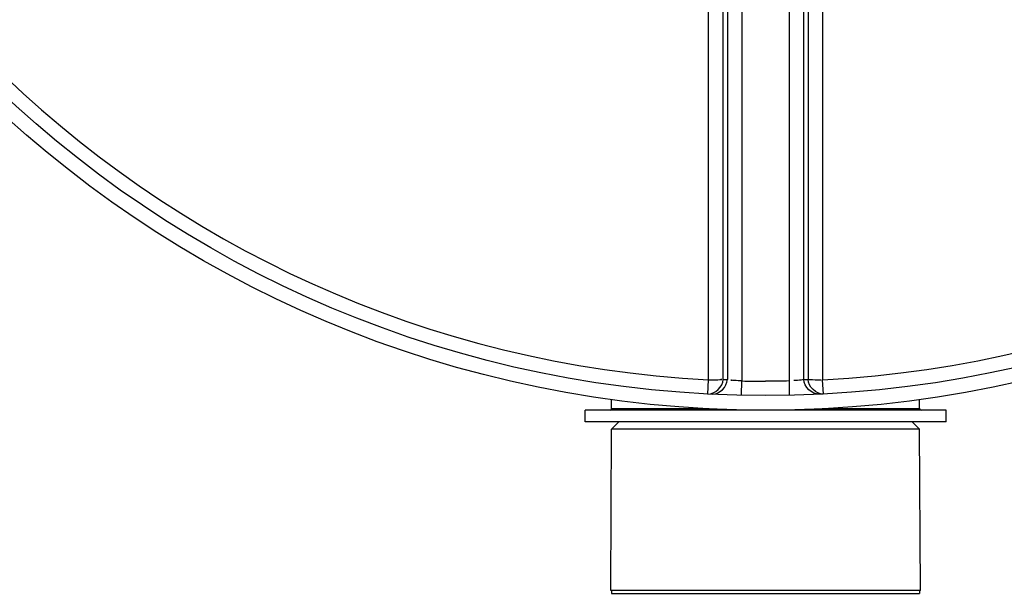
# Model space of a CAD drawing. Header units: millimetres. Extents: x 0 to 297, y 0 to 210.
# Tile 5 of 256: x 140.29 to 143.31, y 88.18 to 89.94. Entities that reach past the tile are written whole.
import ezdxf

# ---------------------------------------------------------------- set-up
doc = ezdxf.new("R2010")
doc.units = ezdxf.units.MM
doc.header["$LTSCALE"] = 16.335
doc.layers.get('0').update_dxf_attribs({"linetype": 'CONTINUOUS'})
doc.layers.add('01_GLOBAL', color=7, linetype='CONTINUOUS')
doc.layers.add('AXES_REF', color=7, linetype='CONTINUOUS')

msp = doc.modelspace()

# ---------------------------------------------------------------- linework, layer by layer
at = {"color": 9, "linetype": 'Continuous'}
for p, q in [((142.506, 90.7668), (142.506, 88.833)), ((142.6516, 88.833), (142.6516, 90.7668)), ((142.404, 88.8367), (142.404, 90.7213)), ((142.4487, 88.8377), (142.4487, 90.7218)), ((142.4614, 90.7229), (142.4614, 88.8371)), ((142.6962, 88.8371), (142.6962, 90.7229)), ((142.7089, 90.7218), (142.7089, 88.8377)), ((142.7536, 90.7213), (142.7536, 88.8367)), ((142.4018, 88.7929), (142.404, 88.8367)), ((142.5051, 88.7891), (142.506, 88.833)), ((142.6525, 88.7891), (142.6516, 88.833)), ((142.7559, 88.7929), (142.7536, 88.8367)), ((142.4055, 88.7478), (142.1063, 88.7478)), ((143.0513, 88.7478), (142.7521, 88.7478))]:
    msp.add_line(p, q, dxfattribs=at)
at = {"color": 7, "linetype": 'Continuous'}
for p, q in [((142.1063, 88.7478), (142.1063, 88.7757)), ((143.0513, 88.7478), (143.0513, 88.7757)), ((142.0253, 88.7073), (142.0253, 88.7433)), ((143.1323, 88.7433), (142.0253, 88.7433)), ((143.1323, 88.7073), (143.1323, 88.7433)), ((143.1323, 88.7073), (142.0253, 88.7073)), ((142.1063, 88.6848), (142.1288, 88.7073)), ((143.0513, 88.6848), (143.0288, 88.7073)), ((142.1041, 88.1898), (142.1063, 88.6848)), ((143.0513, 88.6848), (142.1063, 88.6848)), ((143.0536, 88.1898), (143.0513, 88.6848)), ((143.0536, 88.1898), (142.1041, 88.1898))]:
    msp.add_line(p, q, dxfattribs=at)
msp.add_circle((142.5788, 92.2083), 3.42, dxfattribs=at)
at = {"color": 9, "linetype": 'Continuous'}
for centre, radius, start, end in [((142.5788, 92.2083), 3.3762, 182.9675, 267.0325), ((142.5788, 92.2083), 3.3762, 272.9675, 357.0325), ((142.6235, 92.2074), 3.3742, 267.0319, 267.2468), ((142.5788, 92.2061), 3.3739, 268.764, 270), ((142.5342, 92.2074), 3.3742, 272.7532, 272.9681)]:
    msp.add_arc(centre, radius, start, end, dxfattribs=at)
at = {"color": 7, "linetype": 'Continuous'}
for centre, start, end in [((142.1018, 88.7478), 270, 360), ((143.0558, 88.7478), 180, 270)]:
    msp.add_arc(centre, 0.0045, start, end, dxfattribs=at)
at = {"color": 9, "linetype": 'Continuous'}
for points in [[(142.4018, 88.7929), (142.4234, 88.7918), (142.4488, 88.8161), (142.4487, 88.8377)], [(142.404, 88.8367), (142.4165, 88.8367), (142.454, 88.837), (142.4415, 88.8376)], [(142.4146, 88.7923), (142.4361, 88.7912), (142.4613, 88.8155), (142.4614, 88.8371)], [(142.6516, 88.833), (142.6273, 88.8324), (142.6031, 88.8319), (142.5788, 88.8326)], [(142.743, 88.7923), (142.7215, 88.7912), (142.6963, 88.8155), (142.6962, 88.8371)], [(142.7559, 88.7929), (142.7342, 88.7918), (142.7088, 88.8161), (142.7089, 88.8377)]]:
    msp.add_open_spline(points, degree=3, dxfattribs=at)
for points, knots in [([(142.506, 88.833), (142.4971, 88.8333), (142.4918, 88.8338), (142.4689, 88.8355), (142.4752, 88.8356), (142.4767, 88.8356)], [0, 0, 0, 0, 0.700251, 0.885328, 1, 1, 1, 1]), ([(142.6962, 88.8371), (142.6936, 88.8363), (142.6833, 88.8346), (142.6729, 88.8345), (142.6651, 88.8346)], [0, 0, 0, 0, 0.258917, 1, 1, 1, 1]), ([(142.7089, 88.8377), (142.7103, 88.8374), (142.7238, 88.837), (142.7371, 88.8367), (142.7491, 88.8369)], [0, 0, 0, 0, 0.107584, 1, 1, 1, 1])]:
    msp.add_open_spline(points, degree=3, knots=knots, dxfattribs=at)
at = {"layer": '01_GLOBAL', "color": 7, "linetype": 'Continuous'}
msp.add_circle((142.5788, 92.2083), 3.465, dxfattribs=at)
at = {"layer": 'AXES_REF', "color": 7, "linetype": 'Continuous'}
for p, q in [((142.1063, 88.1898), (142.1063, 88.1808)), ((142.1063, 88.1808), (143.0513, 88.1808)), ((143.0513, 88.1898), (143.0513, 88.1808))]:
    msp.add_line(p, q, dxfattribs=at)

doc.saveas('drawing.dxf')
